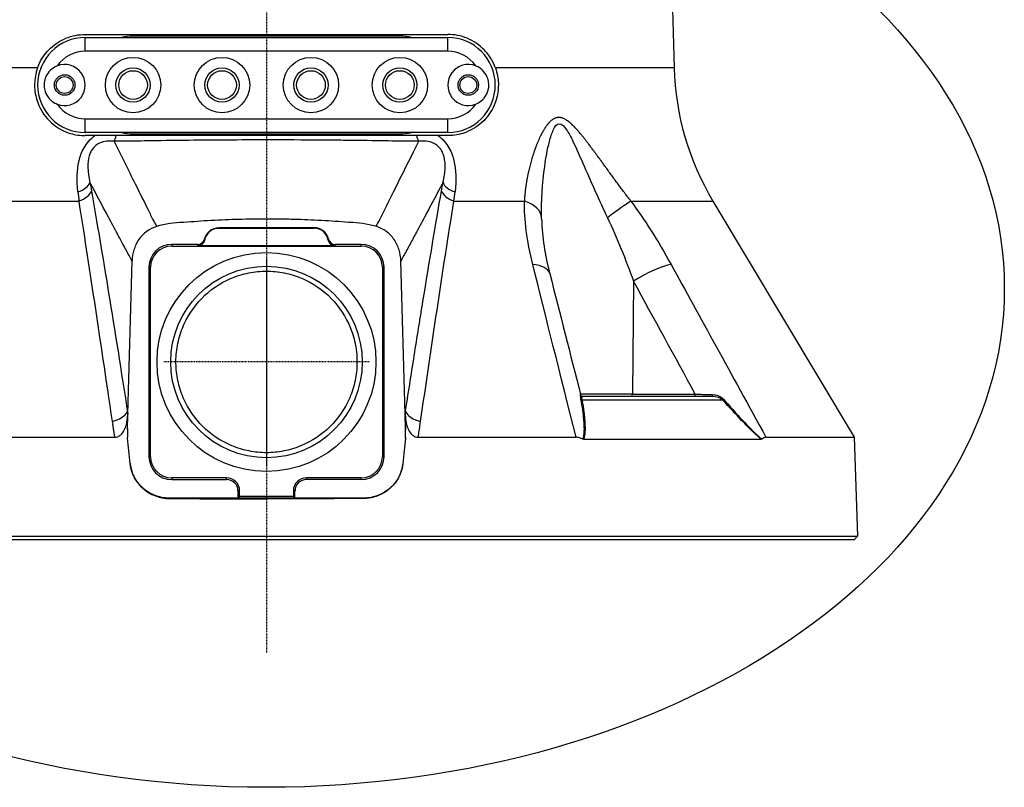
# Model space of a CAD drawing. Header units: millimetres. Extents: x 0 to 4378, y 0 to 2397.
# Tile 199 of 256: x 2215 to 2359, y 464 to 576. Entities that reach past the tile are written whole.
import ezdxf

# ---------------------------------------------------------------- set-up
doc = ezdxf.new("R2010")
doc.units = ezdxf.units.MM
doc.header["$LTSCALE"] = 0.2
doc.linetypes.add('CENTER2', pattern=[1.125, 0.75, -0.125, 0.125, -0.125])
doc.layers.add('02_Center Line', color=1, linetype='CENTER2')
doc.layers.add('12_Before Rev.Num.', color=5, linetype='Continuous')

# ---------------------------------------------------------------- blocks, each defined once
blk = doc.blocks.new('A$C4b696719')
for p, q in [((59.09, 88.5), (59.6, 69.01)), ((-26.5, 73.9), (26.5, 73.9)), ((-26.5, 73.45), (26.5, 73.45)), ((-26.5, 71.45), (-26.5, 73.45)), ((19.5, 73.65), (-19.5, 73.65)), ((26.5, 71.45), (26.5, 73.45)), ((26.5, 71.45), (-26.5, 71.45)), ((-33.46, 69.01), (-59.6, 69.01)), ((59.6, 69.01), (33.46, 69.01)), ((-26.5, 61.55), (26.5, 61.55)), ((-26.5, 59.55), (-26.5, 61.55)), ((26.5, 59.55), (26.5, 61.55)), ((26.5, 59.55), (-26.5, 59.55)), ((-25.09, 59.1), (-26.5, 59.1)), ((-21.96, 59.1), (-25.09, 59.1)), ((21.94, 59.1), (-21.96, 59.1)), ((-19.5, 59.35), (19.5, 59.35)), ((25.1, 59.1), (21.94, 59.1)), ((26.5, 59.1), (25.1, 59.1)), ((-37.7, 49.54), (-27.4, 49.54)), ((27.4, 49.54), (37.7, 49.54)), ((53.26, 49.54), (65.26, 49.54)), ((65.26, 49.54), (85.91, 14.99)), ((6.97, 45.63), (-6.97, 45.61)), ((-6.97, 45.61), (-6.97, 45.54)), ((-6.97, 45.54), (6.97, 45.56)), ((6.97, 45.56), (6.97, 45.63)), ((-10.05, 43.19), (-13.85, 43.19)), ((-13.85, 43.19), (-13.85, 42.95)), ((13.85, 43.19), (10.05, 43.19)), ((13.85, 42.95), (13.85, 43.19)), ((-13.85, 42.95), (13.85, 42.95)), ((10.02, 42.98), (-10.02, 42.98)), ((0, 42.98), (0, 42.95)), ((-20.26, 18.35), (-19.65, 40.77)), ((20.26, 18.35), (19.65, 40.77)), ((-16.95, 39.85), (-17.19, 39.85)), ((-17.19, 39.85), (-17.19, 12.15)), ((-16.95, 12.15), (-16.95, 39.85)), ((16.95, 39.85), (16.95, 12.15)), ((17.19, 39.85), (16.95, 39.85)), ((17.19, 12.15), (17.19, 39.85)), ((58.53, 40.12), (58.53, 40.12)), ((53.65, 37.81), (53.49, 21.29)), ((53.49, 21.29), (45.9, 21.29)), ((46.12, 20.46), (66.68, 20.46)), ((46.21, 21), (65.21, 21)), ((53.49, 21.29), (62.69, 21.29)), ((-20.32, 18.76), (-20.28, 18.45)), ((20.28, 18.45), (20.33, 18.76)), ((-20.32, 16.1), (-20.26, 18.35)), ((-20.32, 16.1), (-20.28, 18.3)), ((-20.26, 18.35), (-20.28, 18.3)), ((20.28, 18.3), (20.26, 18.35)), ((20.32, 16.1), (20.26, 18.35)), ((20.28, 18.3), (20.32, 16.1)), ((22.47, 16.89), (22.53, 17.3)), ((-22.18, 15), (-22.47, 16.89)), ((-20.3, 16.27), (-20.32, 14.98)), ((-20.3, 16.27), (-20.32, 16.1)), ((20.32, 16.1), (20.3, 16.27)), ((20.32, 14.98), (20.3, 16.27)), ((-45.26, 14.99), (-22.18, 14.99)), ((-20.33, 14.88), (-20.34, 14.98)), ((-20.33, 14.88), (-20.34, 14.98)), ((-20.33, 14.88), (-20.33, 14.88)), ((20.34, 14.98), (20.32, 14.98)), ((20.33, 14.88), (20.34, 14.98)), ((20.34, 14.98), (20.33, 14.88)), ((20.33, 14.88), (20.33, 14.88)), ((22.18, 14.99), (45.26, 14.99)), ((46.34, 14.69), (72.35, 14.69)), ((71.23, 15.68), (71.23, 15.68)), ((71.78, 15.18), (71.78, 15.18)), ((73.02, 14.99), (85.91, 14.99)), ((85.91, 14.99), (86.41, 0.5)), ((-17.19, 12.15), (-16.95, 12.15)), ((16.95, 12.15), (17.19, 12.15)), ((-19.91, 11.14), (-19.92, 11.14)), ((19.92, 11.14), (19.91, 11.14)), ((-5.83, 9.05), (-13.85, 9.05)), ((-13.85, 9.05), (-13.85, 8.81)), ((-13.85, 8.81), (-5.83, 8.81)), ((-5.83, 8.81), (-5.83, 9.05)), ((13.85, 9.05), (5.83, 9.05)), ((5.83, 8.81), (5.83, 9.05)), ((13.85, 8.81), (5.83, 8.81)), ((13.85, 8.81), (13.85, 9.05)), ((0, 6.08), (-14.17, 6.08)), ((-14.17, 6.08), (-4.17, 6.08)), ((0, 6.08), (-14.17, 6.08)), ((-14.17, 6.08), (-4.17, 6.08)), ((-4.17, 7.15), (-4.17, 6.08)), ((-3.93, 7.15), (-4.17, 7.15)), ((-4.17, 6.08), (-3.93, 6.33)), ((-3.93, 6.33), (-3.93, 7.15)), ((3.93, 6.33), (-3.93, 6.33)), ((14.17, 6.08), (0, 6.08)), ((0, 5.99), (0, 6.08)), ((14.17, 6.08), (0, 6.08)), ((3.93, 7.15), (3.93, 6.33)), ((4.17, 7.15), (3.93, 7.15)), ((3.93, 6.33), (4.17, 6.08)), ((4.17, 6.08), (4.17, 7.15)), ((4.17, 6.08), (14.17, 6.08)), ((4.17, 6.08), (14.17, 6.08)), ((-86.41, 0.5), (86.41, 0.5)), ((85.93, 0), (-85.93, 0)), ((85.93, 0), (86.41, 0.5))]:
    blk.add_line(p, q)
for centre, radius in [((-19.5, 66.5), 4.05), ((-6.5, 66.5), 4.05), ((6.5, 66.5), 4.05), ((19.5, 66.5), 4.05), ((-29.5, 66.5), 1.5), ((-29.5, 66.5), 1.23), ((-19.5, 66.5), 2.5), ((-19.5, 66.5), 2.1), ((-6.5, 66.5), 2.5), ((-6.5, 66.5), 2.1), ((6.5, 66.5), 2.5), ((6.5, 66.5), 2.1), ((19.5, 66.5), 2.5), ((19.5, 66.5), 2.1), ((29.5, 66.5), 1.5), ((29.5, 66.5), 1.23), ((0, 26), 16), ((0, 26), 14)]:
    blk.add_circle(centre, radius)
for centre, radius, start, end in [((-26.5, 66.5), 6.95, 90, 270), ((-19.5, 66.5), 7.15, 90, 103.5837), ((19.5, 66.5), 7.15, 76.4163, 90), ((26.5, 66.5), 6.95, 270, 90), ((-26.5, 66.5), 4.95, 90, 145.5885), ((26.5, 66.5), 4.95, 34.4115, 90), ((-29.5, 66.5), 3, 248.823, 111.177), ((29.5, 66.5), 3, 68.823, 291.177), ((99.59, 70.06), 40, 181.5, 210.8721), ((-26.5, 66.5), 4.95, 214.4115, 270), ((26.5, 66.5), 4.95, 270, 325.5885), ((-19.5, 66.5), 7.15, 256.4163, 270), ((19.5, 66.5), 7.15, 270, 283.5837), ((52.24, 55.72), 5, 161.1092, 161.2566), ((-6.97, 43.44), 2.17, 90.0924, 166.2597), ((-6.97, 43.44), 2.1, 90.0924, 169.9072), ((6.97, 43.46), 2.17, 13.3227, 90.0923), ((6.97, 43.46), 2.1, 9.6715, 90.0923), ((-13.85, 39.85), 3.34, 90, 180), ((13.85, 39.85), 3.34, 360, 90), ((-13.85, 39.85), 3.1, 90, 180), ((13.85, 39.85), 3.1, 0, 90), ((-179.07, -4.62), 159.93, 5.6562, 7.0042), ((179.07, -4.62), 159.93, 172.9958, 174.3438), ((-13.85, 12.15), 3.34, 180, 270), ((-13.85, 12.15), 3.1, 180, 270), ((13.85, 12.15), 3.1, 270, 0), ((13.85, 12.15), 3.34, 270, 360), ((-5.83, 7.15), 1.9, 359.9077, 90), ((-5.83, 7.15), 1.66, 359.9077, 90), ((5.83, 7.15), 1.9, 90, 180.0923), ((5.83, 7.15), 1.66, 90, 180.0923)]:
    blk.add_arc(centre, radius, start, end)
for centre, major_axis, ratio, start_param, end_param in [((45.37, 55.72), (0, 5), 0.868445, 0.144148, 0.144722), ((-22.83, 60.85), (-0.01, 3), 0.357079, 3.672446, 4.087749), ((22.81, 60.85), (0.01, 3), 0.357294, 2.196055, 2.611263), ((45.37, 55.72), (0, 5), 0.868445, 0.412475, 0.412481), ((-28.69, 52.31), (2.96, 0.47), 0.557742, 5.011483, 5.958751), ((-25.72, 49.89), (1.39, 2.66), 0.815334, 0.639928, 0.640823), ((28.69, 52.31), (-2.96, 0.47), 0.557597, 0.324372, 1.271561), ((25.72, 49.89), (1.39, -2.66), 0.815334, 2.500772, 2.501614), ((-18.02, 66.21), (-0.29, -37.61), 0.274945, 5.134704, 5.173788), ((-28.48, 51.08), (2.95, 0.52), 0.589057, 4.98167, 5.949617), ((-25.72, 49.89), (3, 0.16), 0.173988, 1.26385, 1.263895), ((25.72, 49.89), (-3, 0.16), 0.173988, 5.019996, 5.020042), ((28.48, 51.08), (-2.95, 0.52), 0.589055, 0.333545, 1.301502), ((18.02, 66.21), (-0.29, 37.61), 0.274915, 4.251018, 4.290277), ((35.22, 46.97), (5, 0.07), 0.585411, 0.019941, 1.043431), ((49.76, 46.97), (4.05, 2.93), 0.011762, 0.518871, 1.542362), ((165.22, 106.7), (-186.67, -48.48), 0.468589, 0.1424, 0.148339), ((165.22, 106.7), (-186.67, -48.48), 0.468589, 0.1424, 0.148339), ((1043.43, -568.16), (-1027.19, 614.44), 0.484985, 6.282229, 6.284059), ((1043.43, -568.16), (-1027.19, 614.44), 0.484985, 6.282229, 6.284059), ((-10.05, 44.19), (-0.099, 0.996), 0.998615, 3.04286, 4.373273), ((1225.74, 43.53), (-1235.81, 0), 0.052336, 0.005169, 0.00841), ((-10.02, 43.98), (0.159, -0.989), 0.998593, 6.123851, 7.517836), ((1555.62, 504.2), (-1564.67, -460.36), 0.038153, 6.281207, 6.283661), ((-1557.03, 506.54), (1566.09, -462.68), 0.038188, 6.282491, 6.284942), ((10.02, 43.98), (-0.166, -0.987), 0.998589, 5.048536, 6.449863), ((10.05, 44.19), (-0.106, -0.996), 0.998613, 5.051016, 6.388706), ((-1225.03, 43.55), (1235.1, 0), 0.052336, 6.274402, 6.277645), ((36.57, 37.68), (4.84, 1.24), 0.468779, 6.28317, 7.230215), ((36.57, 37.68), (4.84, 1.24), 0.468779, 6.282299, 6.28317), ((55.56, 37.68), (4.39, 2.4), 0.218433, 0.504693, 1.899637), ((46.21, 21.3), (0.073, -0.291), 0.999994, 4.712389, 6.035857), ((46.25, 20.66), (-0.295, -0.054), 0.660564, 0.258254, 0.995837), ((53.37, 21.3), (0, -0.3), 0.382683, 0, 1.547888), ((62.57, 21.3), (0, -0.3), 0.382683, 0, 1.544615), ((65.21, 21.3), (0, -0.3), 0.003767, 0, 1.323452), ((66.87, 20.66), (-0.224, -0.2), 0.134465, 0.455281, 1.192863), ((271.96, 35.69), (-294.35, 47.21), 0.836196, 0.262955, 0.264608), ((-29.22, 25.69), (-7.25, 11.15), 0.468896, 3.729367, 3.745925), ((-23.15, 18.43), (2.96, 0.46), 0.547763, 5.932152, 5.961535), ((-0.47, -35.2), (86.39, 23.11), 0.636339, 1.630182, 1.630199), ((23.15, 18.43), (-2.96, 0.46), 0.547764, 0.32164, 0.35105), ((28.49, 25.12), (-6.5, -10.56), 0.474806, 5.64744, 5.664857), ((0.47, -35.2), (86.39, -23.11), 0.636342, 1.511381, 1.511398), ((-283.4, -703.41), (317.76, 1361.56), 0.115024, 5.294815, 5.296453), ((13.1, -89.57), (88.92, -378.22), 0.027941, 4.425712, 4.425723), ((-1.16, 149.42), (29.64, 133.4), 0.565777, 3.276907, 3.277209)]:
    blk.add_ellipse(centre, major_axis=major_axis, ratio=ratio, start_param=start_param, end_param=end_param)
for points, knots in [([(-33.46, 69.01), (-33.42, 69.14), (-33.37, 69.26), (-32.95, 70.25), (-32.41, 71.04), (-31.13, 72.36), (-30.27, 72.95), (-28.42, 73.71), (-27.43, 73.9), (-26.5, 73.9)], [-4.4975814, -4.4975814, -4.4975814, -4.4975814, -4.4595044, -4.4595044, -4.1821345, -4.1821345, -3.8611418, -3.8611418, -3.5497383, -3.5497383, -3.5497383, -3.5497383]), ([(33.46, 69.01), (33.42, 69.14), (33.37, 69.26), (32.95, 70.25), (32.41, 71.04), (31.13, 72.36), (30.27, 72.95), (28.42, 73.71), (27.43, 73.9), (26.5, 73.9)], [2.6144338, 2.6144338, 2.6144338, 2.6144338, 2.6525109, 2.6525109, 2.9298808, 2.9298808, 3.2508735, 3.2508735, 3.562277, 3.562277, 3.562277, 3.562277]), ([(-30.58, 69.3), (-30.87, 69.18), (-31.15, 69.03), (-31.7, 68.58), (-31.95, 68.28), (-32.29, 67.65), (-32.4, 67.34), (-32.5, 66.79), (-32.51, 66.55), (-32.48, 66.05), (-32.43, 65.79), (-32.22, 65.16), (-32.01, 64.81), (-31.51, 64.25), (-31.24, 64.03), (-30.81, 63.8), (-30.7, 63.75), (-30.58, 63.7)], [1.2268669, 1.2268669, 1.2268669, 1.2268669, 1.3235072, 1.3235072, 1.4458602, 1.4458602, 1.5462407, 1.5462407, 1.6187246, 1.6187246, 1.7008007, 1.7008007, 1.8260436, 1.8260436, 1.9370582, 1.9370582, 1.9761784, 1.9761784, 1.9761784, 1.9761784]), ([(30.58, 63.7), (30.87, 63.82), (31.15, 63.97), (31.7, 64.42), (31.95, 64.72), (32.29, 65.35), (32.4, 65.66), (32.5, 66.21), (32.51, 66.45), (32.48, 66.95), (32.43, 67.21), (32.22, 67.84), (32.01, 68.19), (31.51, 68.75), (31.24, 68.97), (30.81, 69.2), (30.7, 69.25), (30.58, 69.3)], [1.2268669, 1.2268669, 1.2268669, 1.2268669, 1.3235072, 1.3235072, 1.4458602, 1.4458602, 1.5462407, 1.5462407, 1.6187246, 1.6187246, 1.7008007, 1.7008007, 1.8260436, 1.8260436, 1.9370582, 1.9370582, 1.9761784, 1.9761784, 1.9761784, 1.9761784]), ([(-33.46, 69.01), (-33.6, 68.62), (-33.71, 68.2), (-33.92, 67.05), (-33.93, 66.31), (-33.74, 64.74), (-33.49, 63.94), (-32.67, 62.27), (-32, 61.44), (-30.44, 60.16), (-29.57, 59.7), (-27.96, 59.21), (-27.24, 59.1), (-26.5, 59.1)], [-3.945016, -3.945016, -3.945016, -3.945016, -3.812381, -3.812381, -3.585477, -3.585477, -3.313627, -3.313627, -2.951009, -2.951009, -2.619445, -2.619445, -2.379641, -2.379641, -2.379641, -2.379641]), ([(33.46, 69.01), (33.6, 68.63), (33.71, 68.23), (33.91, 67.11), (33.93, 66.4), (33.77, 64.94), (33.58, 64.22), (32.91, 62.68), (32.38, 61.92), (31.04, 60.57), (30.19, 60.01), (28.53, 59.34), (27.75, 59.16), (26.8, 59.1), (26.65, 59.1), (26.5, 59.1)], [1.005877, 1.005877, 1.005877, 1.005877, 1.132319, 1.132319, 1.349956, 1.349956, 1.587223, 1.587223, 1.902131, 1.902131, 2.260383, 2.260383, 2.533826, 2.533826, 2.583595, 2.583595, 2.583595, 2.583595]), ([(40.22, 47.1), (40.17, 49.58), (40.33, 52.09), (40.84, 55.83), (41.06, 57.07), (41.52, 58.84), (41.7, 59.42), (42.15, 60.41), (42.45, 60.84), (43.19, 60.86), (43.56, 60.43), (44.2, 59.46), (44.5, 58.89), (45.36, 57.12), (45.9, 55.87), (47.54, 52.12), (48.65, 49.59), (49.84, 47.1)], [0, 0, 0, 0, 0.25, 0.25, 0.375, 0.375, 0.4375, 0.4375, 0.5, 0.5, 0.5625, 0.5625, 0.625, 0.625, 0.75, 0.75, 1, 1, 1, 1]), ([(-27.57, 50.87), (-27.76, 52.59), (-27.71, 54.13), (-27.4, 55.43), (-27.24, 56.08), (-27.07, 56.62), (-26.67, 57.32), (-26.28, 58.01), (-25.72, 58.65), (-25.09, 59.1)], [0, 0, 0, 0, 0.5, 0.5, 0.5, 0.75, 0.75, 0.75, 1, 1, 1, 1]), ([(25.1, 59.1), (25.73, 58.64), (26.28, 58.01), (26.68, 57.31), (27.08, 56.62), (27.25, 56.07), (27.4, 55.42), (27.71, 54.13), (27.77, 52.59), (27.57, 50.87)], [0, 0, 0, 0, 0.25, 0.25, 0.25, 0.5, 0.5, 0.5, 1, 1, 1, 1]), ([(-22.28, 58.27), (-22.49, 58.29), (-22.68, 58.3), (-23.04, 58.3), (-23.15, 58.3), (-23.74, 58.24), (-24.06, 58.16), (-24.8, 57.8), (-25.11, 57.55), (-25.48, 57.09), (-25.59, 56.92), (-25.73, 56.65), (-25.77, 56.56), (-25.85, 56.36), (-25.9, 56.22), (-26.21, 55.17), (-26.17, 53.82), (-25.8, 52.23)], [0, 0, 0, 0, 0.0625, 0.0625, 0.125, 0.125, 0.25, 0.25, 0.375, 0.375, 0.4375, 0.4375, 0.46875, 0.46875, 0.5, 0.5, 1, 1, 1, 1]), ([(-22.28, 58.27), (-21.22, 56.13), (-20.19, 54.06), (-19.19, 52.05), (-18.61, 50.88), (-18.04, 49.73), (-17.48, 48.6), (-17.24, 48.1), (-16.99, 47.6), (-16.75, 47.1), (-16.71, 47.03), (-16.67, 46.95), (-16.64, 46.88), (-16.54, 46.68), (-16.44, 46.49), (-16.34, 46.29)], [0, 0, 0, 0, 0.503955, 0.503955, 0.503955, 0.797494, 0.797494, 0.797494, 0.92816, 0.92816, 0.92816, 0.94799, 0.94799, 0.94799, 1, 1, 1, 1]), ([(20.87, 58.28), (19.52, 58.29), (18.18, 58.32), (16.8, 58.34), (14.97, 58.37), (13.12, 58.39), (11.25, 58.41), (10.21, 58.42), (9.17, 58.43), (8.12, 58.44), (5.43, 58.46), (2.72, 58.47), (0.01, 58.47), (-3.79, 58.47), (-7.61, 58.45), (-11.33, 58.41), (-13.14, 58.39), (-14.94, 58.36), (-16.73, 58.34), (-16.77, 58.34), (-16.81, 58.34), (-16.85, 58.34), (-18.21, 58.31), (-19.55, 58.29), (-20.87, 58.28)], [0, 0, 0, 0, 0.100865, 0.100865, 0.100865, 0.23445, 0.23445, 0.23445, 0.308759, 0.308759, 0.308759, 0.5, 0.5, 0.5, 0.767138, 0.767138, 0.767138, 0.897641, 0.897641, 0.897641, 0.900606, 0.900606, 0.900606, 1, 1, 1, 1]), ([(25.8, 52.23), (25.98, 53.02), (26.09, 53.75), (26.11, 54.41), (26.11, 54.41), (26.11, 54.42), (26.11, 54.42), (26.12, 54.75), (26.11, 55.06), (26.08, 55.35), (26.06, 55.5), (26.04, 55.64), (26.01, 55.78), (26, 55.84), (25.98, 55.91), (25.97, 55.97), (25.95, 56.04), (25.94, 56.06), (25.91, 56.16), (25.87, 56.32), (25.81, 56.47), (25.75, 56.61), (25.64, 56.84), (25.51, 57.06), (25.35, 57.25), (25.23, 57.41), (25.09, 57.54), (24.93, 57.67), (24.77, 57.79), (24.56, 57.92), (24.42, 57.99), (24.38, 58.01), (24.33, 58.03), (24.29, 58.05), (23.76, 58.26), (23.07, 58.36), (22.27, 58.27)], [0, 0, 0, 0, 0.248288, 0.248288, 0.248288, 0.25, 0.25, 0.25, 0.375, 0.375, 0.375, 0.4375, 0.4375, 0.4375, 0.46875, 0.46875, 0.46875, 0.5, 0.5, 0.5, 0.546736, 0.546736, 0.546736, 0.625, 0.625, 0.625, 0.6875, 0.6875, 0.6875, 0.75, 0.75, 0.75, 0.769239, 0.769239, 0.769239, 1, 1, 1, 1]), ([(-19.65, 40.77), (-19.94, 41.31), (-20.23, 41.85), (-20.53, 42.39), (-20.63, 42.57), (-20.72, 42.75), (-20.82, 42.94), (-21.03, 43.32), (-21.24, 43.7), (-21.45, 44.09), (-21.6, 44.38), (-21.76, 44.67), (-21.92, 44.97), (-22.37, 45.81), (-22.83, 46.66), (-23.28, 47.5), (-23.45, 47.83), (-23.62, 48.15), (-23.8, 48.47), (-24.42, 49.64), (-25.05, 50.81), (-25.67, 51.99), (-25.71, 52.07), (-25.76, 52.15), (-25.8, 52.23)], [0, 0, 0, 0, 0.142165, 0.142165, 0.142165, 0.190379, 0.190379, 0.190379, 0.291409, 0.291409, 0.291409, 0.368385, 0.368385, 0.368385, 0.589898, 0.589898, 0.589898, 0.673716, 0.673716, 0.673716, 0.979051, 0.979051, 0.979051, 1, 1, 1, 1]), ([(25.8, 52.23), (25.76, 52.15), (25.71, 52.07), (25.67, 51.99), (25.05, 50.82), (24.42, 49.64), (23.8, 48.48), (23.63, 48.15), (23.45, 47.83), (23.28, 47.51), (22.83, 46.66), (22.37, 45.82), (21.92, 44.98), (21.76, 44.68), (21.6, 44.39), (21.45, 44.09), (21.14, 43.52), (20.83, 42.96), (20.53, 42.39), (20.37, 42.09), (20.2, 41.79), (20.04, 41.5), (19.91, 41.25), (19.78, 41.01), (19.65, 40.77)], [0, 0, 0, 0, 0.020822, 0.020822, 0.020822, 0.326008, 0.326008, 0.326008, 0.410231, 0.410231, 0.410231, 0.631192, 0.631192, 0.631192, 0.708655, 0.708655, 0.708655, 0.857866, 0.857866, 0.857866, 0.936375, 0.936375, 0.936375, 1, 1, 1, 1]), ([(20.26, 18.35), (20.72, 21.31), (21.16, 24.16), (21.6, 26.9), (21.81, 28.27), (22.03, 29.62), (22.24, 30.94), (22.35, 31.6), (22.45, 32.26), (22.56, 32.9), (22.61, 33.23), (22.66, 33.55), (22.71, 33.87), (22.74, 34.03), (22.76, 34.19), (22.79, 34.35), (22.81, 34.51), (22.84, 34.64), (22.87, 34.82), (23.83, 40.75), (24.74, 46.14), (25.59, 51)], [0, 0, 0, 0, 0.25, 0.25, 0.25, 0.375, 0.375, 0.375, 0.4375, 0.4375, 0.4375, 0.46875, 0.46875, 0.46875, 0.484375, 0.484375, 0.484375, 0.5, 0.5, 0.5, 1, 1, 1, 1]), ([(15.97, 45.84), (14.71, 46.2), (13.43, 46.33), (12.16, 46.41), (12.1, 46.42), (12.05, 46.42), (11.99, 46.42), (10.7, 46.51), (9.41, 46.6), (8.11, 46.68), (8.07, 46.68), (8.03, 46.68), (7.99, 46.68), (6.68, 46.75), (5.37, 46.81), (4.06, 46.84), (2.71, 46.88), (1.36, 46.9), (0.01, 46.9), (0, 46.9), (-0.02, 46.9), (-0.03, 46.9), (-1.37, 46.9), (-2.7, 46.88), (-4.04, 46.84), (-5.38, 46.81), (-6.73, 46.75), (-8.07, 46.68), (-8.08, 46.68), (-8.09, 46.68), (-8.1, 46.68), (-9.43, 46.6), (-10.75, 46.51), (-12.07, 46.41), (-12.1, 46.41), (-12.13, 46.41), (-12.15, 46.41), (-13.46, 46.32), (-14.77, 46.21), (-16.05, 45.82)], [0.0000002, 0.0000002, 0.0000002, 0.0000002, 0.1197627, 0.1197627, 0.1197627, 0.125, 0.125, 0.125, 0.246087, 0.246087, 0.246087, 0.25, 0.25, 0.25, 0.3724227, 0.3724227, 0.3724227, 0.4986303, 0.4986303, 0.4986303, 0.5, 0.5, 0.5, 0.6246397, 0.6246397, 0.6246397, 0.75, 0.75, 0.75, 0.7511764, 0.7511764, 0.7511764, 0.875, 0.875, 0.875, 0.8775503, 0.8775503, 0.8775503, 1, 1, 1, 1]), ([(15.97, 45.84), (14.71, 46.2), (13.43, 46.33), (12.16, 46.41), (12.1, 46.42), (12.05, 46.42), (11.99, 46.42), (10.7, 46.51), (9.41, 46.6), (8.11, 46.68), (8.07, 46.68), (8.03, 46.68), (7.99, 46.68), (6.68, 46.75), (5.37, 46.81), (4.06, 46.84), (2.98, 46.87), (1.9, 46.89), (0.81, 46.9), (0.55, 46.9), (0.28, 46.9), (0.01, 46.9), (0, 46.9), (-0.02, 46.9), (-0.03, 46.9), (-1.37, 46.9), (-2.7, 46.88), (-4.04, 46.84), (-5.38, 46.81), (-6.73, 46.75), (-8.07, 46.68), (-8.08, 46.68), (-8.09, 46.68), (-8.1, 46.68), (-9.43, 46.6), (-10.75, 46.51), (-12.07, 46.41), (-12.1, 46.41), (-12.13, 46.41), (-12.15, 46.41), (-13.46, 46.32), (-14.77, 46.21), (-16.05, 45.82)], [0.0000002, 0.0000002, 0.0000002, 0.0000002, 0.1197627, 0.1197627, 0.1197627, 0.125, 0.125, 0.125, 0.246087, 0.246087, 0.246087, 0.25, 0.25, 0.25, 0.3724227, 0.3724227, 0.3724227, 0.4736258, 0.4736258, 0.4736258, 0.4986303, 0.4986303, 0.4986303, 0.5, 0.5, 0.5, 0.6246397, 0.6246397, 0.6246397, 0.75, 0.75, 0.75, 0.7511764, 0.7511764, 0.7511764, 0.875, 0.875, 0.875, 0.8775503, 0.8775503, 0.8775503, 1, 1, 1, 1]), ([(-16.05, 45.82), (-16.56, 45.67), (-17.05, 45.42), (-17.95, 44.77), (-18.35, 44.36), (-18.98, 43.44), (-19.22, 42.93), (-19.54, 41.88), (-19.63, 41.32), (-19.65, 40.77)], [-0.6621412, -0.6621412, -0.6621412, -0.6621412, -0.5000047, -0.5000047, -0.3301858, -0.3301858, -0.164801, -0.164801, -0.0000073, -0.0000073, -0.0000073, -0.0000073]), ([(19.65, 40.77), (19.63, 41.33), (19.54, 41.89), (19.21, 42.95), (18.97, 43.46), (18.37, 44.33), (17.97, 44.77), (17.17, 45.33), (16.69, 45.63), (15.97, 45.84)], [-1.628416, -1.628416, -1.628416, -1.628416, -1.143091, -1.143091, -0.655922, -0.655922, -0.223229, -0.223229, -0.000011, -0.000011, -0.000011, -0.000011]), ([(13.15, 27.52), (13.11, 27.81), (13.07, 28.1), (12.86, 29.27), (12.61, 30.13), (11.62, 32.61), (10.61, 34.11), (8.29, 36.5), (6.8, 37.54), (4.33, 38.59), (3.47, 38.85), (1.73, 39.2), (0.85, 39.29), (-0.85, 39.29), (-1.73, 39.2), (-3.47, 38.85), (-4.33, 38.59), (-6.8, 37.54), (-8.29, 36.5), (-10.61, 34.11), (-11.62, 32.61), (-12.61, 30.13), (-12.86, 29.27), (-13.18, 27.52), (-13.25, 26.65), (-13.23, 25.79), (-13.22, 24.97), (-13.13, 24.11), (-12.77, 22.42), (-12.51, 21.58), (-11.48, 19.17), (-10.46, 17.72), (-8.14, 15.41), (-6.66, 14.41), (-4.24, 13.4), (-3.39, 13.15), (-1.69, 12.81), (-0.83, 12.73), (0.83, 12.73), (1.69, 12.81), (3.39, 13.15), (4.24, 13.4), (6.66, 14.41), (8.14, 15.41), (10.46, 17.72), (11.48, 19.17), (12.51, 21.58), (12.77, 22.42), (13.13, 24.11), (13.22, 24.97), (13.24, 26.36), (13.21, 26.94), (13.15, 27.52)], [4.151559, 4.151559, 4.151559, 4.151559, 4.237295, 4.237295, 4.49331, 4.49331, 5.005338, 5.005338, 5.517531, 5.517531, 5.773627, 5.773627, 6.029724, 6.029724, 6.28582, 6.28582, 6.541917, 6.541917, 7.05411, 7.05411, 7.566138, 7.566138, 7.822152, 7.822152, 8.078167, 8.078167, 8.078167, 8.326445, 8.326445, 8.574723, 8.574723, 9.071279, 9.071279, 9.570043, 9.570043, 9.819425, 9.819425, 10.068807, 10.068807, 10.318189, 10.318189, 10.567571, 10.567571, 11.066335, 11.066335, 11.562892, 11.562892, 11.81117, 11.81117, 12.059448, 12.059448, 12.229726, 12.229726, 12.229726, 12.229726]), ([(45.97, 20.56), (45.93, 20.76), (45.92, 20.94), (45.92, 21.05), (45.92, 21.16), (45.92, 21.22), (45.92, 21.23)], [0, 0, 0, 0, 0.5, 0.5, 0.5, 0.9899733, 0.9899733, 0.9899733, 0.9899733]), ([(46.26, 14.71), (46.37, 15.03), (46.43, 15.41), (46.46, 15.84), (46.46, 15.91), (46.46, 15.98), (46.46, 16.05), (46.47, 16.18), (46.47, 16.3), (46.46, 16.44), (46.46, 16.65), (46.45, 16.89), (46.43, 17.14), (46.42, 17.27), (46.41, 17.4), (46.4, 17.53), (46.32, 18.45), (46.18, 19.45), (45.97, 20.56)], [0.000003, 0.000003, 0.000003, 0.000003, 0.25, 0.25, 0.25, 0.2932173, 0.2932173, 0.2932173, 0.375, 0.375, 0.375, 0.5, 0.5, 0.5, 0.5610134, 0.5610134, 0.5610134, 1, 1, 1, 1]), ([(46.12, 20.46), (46.23, 19.82), (46.33, 19.22), (46.4, 18.65), (46.44, 18.37), (46.47, 18.09), (46.49, 17.83), (46.5, 17.7), (46.51, 17.58), (46.52, 17.46), (46.52, 17.45), (46.52, 17.44), (46.52, 17.44), (46.53, 17.31), (46.54, 17.2), (46.55, 17.06), (46.57, 16.64), (46.58, 16.29), (46.57, 15.99), (46.56, 15.88), (46.56, 15.76), (46.55, 15.66), (46.53, 15.47), (46.51, 15.33), (46.48, 15.18), (46.44, 15.02), (46.4, 14.86), (46.34, 14.69)], [0, 0, 0, 0, 0.25, 0.25, 0.25, 0.375, 0.375, 0.375, 0.4338257, 0.4338257, 0.4338257, 0.4375, 0.4375, 0.4375, 0.5, 0.5, 0.5, 0.6787887, 0.6787887, 0.6787887, 0.75, 0.75, 0.75, 0.875, 0.875, 0.875, 0.9999999, 0.9999999, 0.9999999, 0.9999999]), ([(62.69, 21.29), (62.81, 21.29), (62.96, 21.28), (63.37, 21.27), (63.66, 21.27), (64.46, 21.24), (64.9, 21.23), (65.21, 21.23)], [0, 0, 0, 0, 0.25, 0.25, 0.5, 0.5, 1, 1, 1, 1]), ([(65.21, 21.23), (65.51, 21.22), (65.76, 21.18), (66.07, 21.05), (66.39, 20.93), (66.63, 20.76), (66.81, 20.56)], [0, 0, 0, 0, 0.5, 0.5, 0.5, 1, 1, 1, 1]), ([(72.35, 14.69), (72.14, 14.86), (71.93, 15.05), (71.71, 15.24), (71.6, 15.34), (71.48, 15.44), (71.37, 15.55), (71.26, 15.65), (71.12, 15.79), (71.03, 15.87), (70.99, 15.91), (70.94, 15.95), (70.9, 15.99), (70.76, 16.13), (70.61, 16.28), (70.44, 16.45), (70.22, 16.67), (69.96, 16.94), (69.73, 17.18), (69.64, 17.27), (69.55, 17.36), (69.46, 17.46), (68.6, 18.36), (67.67, 19.36), (66.68, 20.46)], [0.0000001, 0.0000001, 0.0000001, 0.0000001, 0.125, 0.125, 0.125, 0.1875, 0.1875, 0.1875, 0.25, 0.25, 0.25, 0.2795113, 0.2795113, 0.2795113, 0.375, 0.375, 0.375, 0.5, 0.5, 0.5, 0.5477602, 0.5477602, 0.5477602, 1, 1, 1, 1]), ([(66.81, 20.56), (67.37, 19.92), (67.89, 19.33), (68.4, 18.77), (68.65, 18.49), (68.9, 18.21), (69.15, 17.95), (69.27, 17.82), (69.4, 17.67), (69.54, 17.53), (69.66, 17.39), (69.79, 17.26), (69.91, 17.13), (70.3, 16.71), (70.61, 16.38), (70.95, 16.05), (71.02, 15.97), (71.1, 15.9), (71.18, 15.82), (71.61, 15.4), (72.02, 15.03), (72.4, 14.71)], [0, 0, 0, 0, 0.25, 0.25, 0.25, 0.375, 0.375, 0.375, 0.439265, 0.439265, 0.439265, 0.5, 0.5, 0.5, 0.7044426, 0.7044426, 0.7044426, 0.75, 0.75, 0.75, 1, 1, 1, 1]), ([(-22.53, 17.31), (-21.8, 17.48), (-21.07, 17.84), (-20.66, 18.27), (-20.51, 18.43), (-20.39, 18.6), (-20.32, 18.76)], [0, 0, 0, 0, 0.721254, 0.721254, 0.721254, 1, 1, 1, 1]), ([(20.33, 18.76), (20.5, 18.34), (21.02, 17.88), (21.7, 17.58), (21.97, 17.47), (22.25, 17.37), (22.53, 17.31)], [0, 0, 0, 0, 0.721133, 0.721133, 0.721133, 1, 1, 1, 1]), ([(-22.18, 15), (-22.03, 15), (-21.88, 15.02), (-21.56, 15.14), (-21.41, 15.24), (-21.07, 15.54), (-20.91, 15.77), (-20.66, 16.26), (-20.56, 16.54), (-20.36, 17.3), (-20.3, 17.81), (-20.28, 18.3)], [1.0559332, 1.0559332, 1.0559332, 1.0559332, 1.0999322, 1.0999322, 1.1530157, 1.1530157, 1.2373903, 1.2373903, 1.321765, 1.321765, 1.4650561, 1.4650561, 1.4650561, 1.4650561]), ([(20.28, 18.3), (20.3, 17.81), (20.36, 17.3), (20.56, 16.54), (20.66, 16.26), (20.91, 15.77), (21.07, 15.54), (21.41, 15.24), (21.57, 15.14), (21.88, 15.02), (22.03, 15), (22.18, 14.99)], [0.0254722, 0.0254722, 0.0254722, 0.0254722, 0.1687494, 0.1687494, 0.2531241, 0.2531241, 0.3374988, 0.3374988, 0.3905823, 0.3905823, 0.4345618, 0.4345618, 0.4345618, 0.4345618]), ([(46.26, 14.71), (46.1, 14.8), (45.94, 14.87), (45.61, 14.97), (45.43, 14.99), (45.26, 14.99)], [-0.1212579, -0.1212579, -0.1212579, -0.1212579, -0.0607335, -0.0607335, 0, 0, 0, 0]), ([(46.34, 14.69), (46.32, 14.69), (46.31, 14.7), (46.28, 14.7), (46.27, 14.71), (46.26, 14.71)], [-0.009677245, -0.009677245, -0.009677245, -0.009677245, -0.00461938, -0.00461938, -0.000003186, -0.000003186, -0.000003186, -0.000003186]), ([(72.4, 14.71), (72.39, 14.71), (72.39, 14.7), (72.37, 14.7), (72.36, 14.69), (72.35, 14.69)], [-0.009683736, -0.009683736, -0.009683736, -0.009683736, -0.005063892, -0.005063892, -0.000000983, -0.000000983, -0.000000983, -0.000000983]), ([(73.02, 14.99), (72.91, 14.99), (72.8, 14.97), (72.6, 14.87), (72.5, 14.8), (72.4, 14.71)], [-0.1213984, -0.1213984, -0.1213984, -0.1213984, -0.0607472, -0.0607472, -0.0000244, -0.0000244, -0.0000244, -0.0000244]), ([(-19.92, 11.14), (-19.88, 10.64), (-19.76, 10.15), (-19.31, 9), (-18.91, 8.38), (-17.84, 7.25), (-17.17, 6.81), (-15.36, 6.03), (-14.4, 6.03), (-13.14, 6.02), (-12.23, 6.02), (-9.2, 6), (-7.08, 6), (-4.03, 5.99), (-3.11, 5.99), (-1.45, 5.99), (-0.73, 5.99), (0, 5.99)], [0.000001, 0.000001, 0.000001, 0.000001, 0.151148, 0.151148, 0.371593, 0.371593, 0.626473, 0.626473, 1.045564, 1.045564, 2.146953, 2.146953, 4.688353, 4.688353, 5.791915, 5.791915, 6.660221, 6.660221, 6.660221, 6.660221]), ([(-14.17, 6.08), (-14.94, 6.08), (-15.69, 6.23), (-16.39, 6.52), (-16.98, 6.76), (-17.53, 7.09), (-18.02, 7.51), (-18.1, 7.59), (-18.19, 7.67), (-18.27, 7.75), (-18.8, 8.27), (-19.23, 8.89), (-19.52, 9.58), (-19.73, 10.08), (-19.86, 10.6), (-19.91, 11.14)], [0, 0, 0, 0, 0.270782, 0.270782, 0.270782, 0.5, 0.5, 0.5, 0.540679, 0.540679, 0.540679, 0.807608, 0.807608, 0.807608, 1, 1, 1, 1]), ([(19.92, 11.14), (19.87, 10.56), (19.72, 10), (19.19, 8.8), (18.77, 8.19), (17.73, 7.19), (17.12, 6.79), (15.34, 6.02), (14.37, 6.03), (13.12, 6.02), (12.23, 6.02), (9.34, 6), (7.32, 6), (4.37, 5.99), (3.43, 5.99), (1.66, 5.99), (0.83, 5.99), (0, 5.99)], [-1.707301, -1.707301, -1.707301, -1.707301, -1.65374, -1.65374, -1.586153, -1.586153, -1.520058, -1.520058, -1.405944, -1.405944, -1.138062, -1.138062, -0.530518, -0.530518, -0.248968, -0.248968, -0.000001, -0.000001, -0.000001, -0.000001]), ([(19.91, 11.14), (19.86, 10.6), (19.73, 10.08), (19.52, 9.58), (19.23, 8.89), (18.8, 8.27), (18.27, 7.75), (18.19, 7.67), (18.1, 7.59), (18.02, 7.52), (17.54, 7.1), (16.98, 6.76), (16.39, 6.52), (15.69, 6.23), (14.93, 6.08), (14.17, 6.08)], [0, 0, 0, 0, 0.1922313, 0.1922313, 0.1922313, 0.4592557, 0.4592557, 0.4592557, 0.5, 0.5, 0.5, 0.7296104, 0.7296104, 0.7296104, 1, 1, 1, 1])]:
    blk.add_open_spline(points, degree=3, knots=knots)
blk.add_rational_spline([(53.26, 49.54), (51.56, 51.75), (49.94, 54), (47.51, 57.33), (46.7, 58.44), (45.38, 60.01), (44.93, 60.52), (43.92, 61.39), (43.33, 61.76), (42.14, 61.75), (41.64, 61.37), (40.86, 60.49), (40.54, 59.97), (39.7, 58.4), (39.29, 57.29), (38.24, 53.97), (37.82, 51.74), (37.7, 49.54)], [0.999999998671, 0.999999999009, 0.999999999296, 0.999999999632, 0.999999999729, 0.999999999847, 0.999999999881, 0.999999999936, 0.999999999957, 0.999999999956, 0.999999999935, 0.999999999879, 0.999999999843, 0.999999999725, 0.999999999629, 0.999999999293, 0.999999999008, 0.999999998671], degree=3, knots=[0, 0, 0, 0, 0.25, 0.25, 0.375, 0.375, 0.4375, 0.4375, 0.5, 0.5, 0.5625, 0.5625, 0.625, 0.625, 0.75, 0.75, 1, 1, 1, 1])
for points in [[(-20.87, 58.28), (-21.34, 58.27), (-21.81, 58.27), (-22.28, 58.27)], [(16.52, 46.75), (18.31, 50.35), (20.23, 54.19), (22.27, 58.27)], [(22.27, 58.27), (21.8, 58.27), (21.34, 58.27), (20.87, 58.28)], [(-25.95, 52.96), (-25.95, 52.96), (-25.95, 52.96), (-25.95, 52.96)], [(-25.8, 52.23), (-25.73, 51.81), (-25.66, 51.4), (-25.59, 51)], [(25.59, 51), (25.66, 51.4), (25.73, 51.81), (25.8, 52.23)], [(25.95, 52.96), (25.95, 52.96), (25.95, 52.96), (25.95, 52.96)], [(-25.59, 51), (-24.01, 41.99), (-22.23, 31.1), (-20.26, 18.35)], [(-22.53, 17.31), (-24.35, 29.83), (-25.97, 40.57), (-27.4, 49.54)], [(22.53, 17.31), (24.12, 28.21), (25.72, 39.03), (27.4, 49.54)], [(38.93, 40.25), (38.05, 43.74), (37.68, 46.83), (37.7, 49.54)], [(53.26, 49.54), (55.26, 46.83), (57.23, 43.73), (59.15, 40.25)], [(40.23, 46.77), (40.22, 46.88), (40.22, 46.99), (40.22, 47.1)], [(40.23, 46.76), (40.23, 46.76), (40.23, 46.77), (40.23, 46.77)], [(40.23, 46.76), (40.29, 44.31), (40.72, 41.62), (41.41, 38.92)], [(49.84, 47.1), (51.28, 44.1), (52.52, 40.98), (53.65, 37.81)], [(45.26, 14.99), (42.93, 24.28), (40.82, 32.7), (38.93, 40.25)], [(41.41, 38.92), (42.92, 33.02), (44.42, 27.12), (45.92, 21.23)], [(59.15, 40.25), (63.31, 32.69), (67.93, 24.28), (73.02, 14.99)], [(62.69, 21.29), (59.68, 26.8), (56.67, 32.31), (53.65, 37.81)], [(46.12, 20.46), (46.07, 20.84), (46.17, 21), (46.21, 21)], [(65.21, 21), (65.74, 21), (66.33, 20.84), (66.68, 20.46)], [(-19.92, 11.14), (-20.04, 12.39), (-20.18, 13.64), (-20.33, 14.88)], [(20.33, 14.88), (20.18, 13.64), (20.05, 12.39), (19.92, 11.14)]]:
    blk.add_open_spline(points, degree=3)
at = {"layer": '02_Center Line'}
for p, q in [((0, 1425.31), (0, -16.53)), ((0, 41), (0, 11)), ((15, 26), (-15, 26))]:
    blk.add_line(p, q, dxfattribs=at)

msp = doc.modelspace()

# ---------------------------------------------------------------- linework, layer by layer
at = {"layer": '12_Before Rev.Num.'}
msp.add_ellipse((2251.163, 536.659), major_axis=(107.86, 0), ratio=0.6763455, dxfattribs=at)

# ---------------------------------------------------------------- block references
msp.add_blockref('A$C4b696719', (2251.163, 499.915))

doc.saveas('drawing.dxf')
